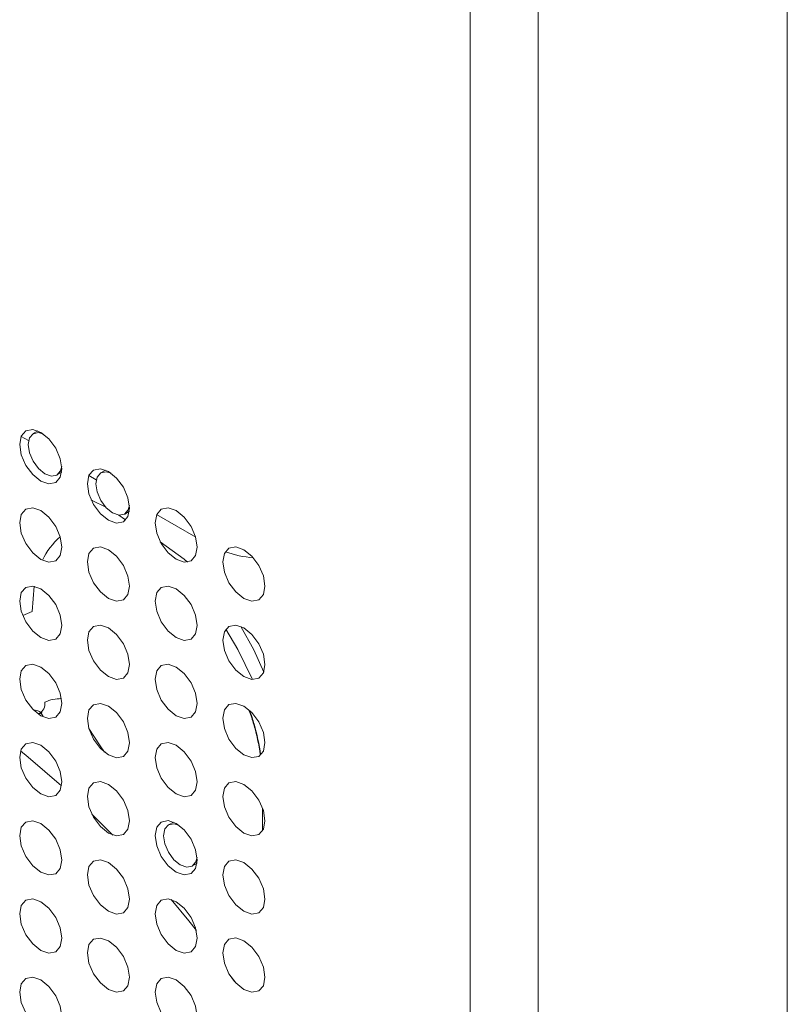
# Paper-space layout '_Isometric' of a CAD drawing. Header units: millimetres. Extents: x -1342 to 1339, y -551 to 2740.
# Tile 20 of 90: x -837 to -805, y 1074 to 1116. Entities that reach past the tile are written whole.
import ezdxf

# ---------------------------------------------------------------- set-up
doc = ezdxf.new("R2010")
doc.units = ezdxf.units.MM

psp = doc.layouts.new('_Isometric')

# ---------------------------------------------------------------- linework, layer by layer
at = {"color": 144, "linetype": 'Continuous', "lineweight": 18}
for p, q in [((-805.011, 639.202), (-805.011, 1349.592)), ((-818.267, 632.969), (-818.267, 1343.358)), ((-815.414, 1343.373), (-815.414, 632.983)), ((-836.318, 1098.401), (-836.518, 1098.291)), ((-837.018, 1098.175), (-836.714, 1098)), ((-835.523, 1096.566), (-835.327, 1096.685)), ((-833.49, 1096.768), (-833.69, 1096.658)), ((-834.189, 1096.543), (-833.885, 1096.367)), ((-832.694, 1094.934), (-832.499, 1095.052)), ((-831.361, 1094.91), (-829.726, 1093.966)), ((-836.56, 1090.863), (-836.471, 1091.917)), ((-836.56, 1090.863), (-836.95, 1090.692)), ((-836.159, 1086.643), (-836.277, 1086.697)), ((-826.934, 1082.648), (-826.934, 1081.706)), ((-833.193, 1081.528), (-834.065, 1082.399)), ((-830.661, 1082.071), (-830.861, 1081.961)), ((-829.866, 1080.236), (-829.671, 1080.354)), ((-828.109, 1075.413), (-828.328, 1075.72))]:
    psp.add_line(p, q, dxfattribs=at)
at = {"color": 144, "linetype": 'Continuous', "lineweight": 18, "flags": 128}
for points in [[(-835.319, 1096.816), (-835.387, 1096.466), (-835.577, 1096.246), (-835.863, 1096.19), (-836.2, 1096.308), (-836.537, 1096.58), (-836.823, 1096.965), (-837.014, 1097.405), (-837.081, 1097.833), (-837.014, 1098.184), (-836.823, 1098.404), (-836.537, 1098.459), (-836.2, 1098.342), (-835.863, 1098.07), (-835.577, 1097.684), (-835.387, 1097.244), (-835.319, 1096.816)], [(-836.089, 1098.271), (-836.296, 1098.332), (-836.524, 1098.287), (-836.677, 1098.112), (-836.731, 1097.832), (-836.677, 1097.489), (-836.524, 1097.138), (-836.296, 1096.829), (-836.027, 1096.612), (-835.757, 1096.518), (-835.529, 1096.563), (-835.376, 1096.738), (-835.327, 1096.933)], [(-832.491, 1095.183), (-832.558, 1094.833), (-832.749, 1094.613), (-833.035, 1094.558), (-833.372, 1094.675), (-833.709, 1094.947), (-833.995, 1095.332), (-834.186, 1095.773), (-834.253, 1096.2), (-834.186, 1096.551), (-833.995, 1096.771), (-833.709, 1096.826), (-833.372, 1096.709), (-833.035, 1096.437), (-832.749, 1096.052), (-832.558, 1095.611), (-832.491, 1095.183)], [(-833.261, 1096.638), (-833.468, 1096.699), (-833.696, 1096.655), (-833.849, 1096.479), (-833.902, 1096.199), (-833.849, 1095.857), (-833.696, 1095.505), (-833.468, 1095.197), (-833.198, 1094.979), (-832.929, 1094.886), (-832.7, 1094.93), (-832.548, 1095.106), (-832.498, 1095.3)], [(-833.485, 1095.215), (-834.047, 1095.505), (-834.094, 1095.527)], [(-835.319, 1093.55), (-835.387, 1093.2), (-835.577, 1092.98), (-835.863, 1092.924), (-836.2, 1093.041), (-836.537, 1093.313), (-836.823, 1093.699), (-837.014, 1094.139), (-837.081, 1094.567), (-837.014, 1094.918), (-836.823, 1095.137), (-836.537, 1095.193), (-836.2, 1095.076), (-835.863, 1094.804), (-835.577, 1094.418), (-835.387, 1093.978), (-835.319, 1093.55)], [(-829.663, 1093.551), (-829.73, 1093.2), (-829.921, 1092.98), (-830.206, 1092.925), (-830.543, 1093.042), (-830.881, 1093.314), (-831.166, 1093.699), (-831.357, 1094.14), (-831.424, 1094.568), (-831.357, 1094.918), (-831.166, 1095.138), (-830.881, 1095.193), (-830.543, 1095.076), (-830.206, 1094.804), (-829.921, 1094.419), (-829.73, 1093.979), (-829.663, 1093.551)], [(-832.65, 1094.693), (-832.697, 1094.725), (-832.94, 1094.887)], [(-831.207, 1093.773), (-830.205, 1093.047), (-830.067, 1092.929)], [(-832.491, 1091.917), (-832.558, 1091.567), (-832.749, 1091.347), (-833.035, 1091.291), (-833.372, 1091.409), (-833.709, 1091.681), (-833.995, 1092.066), (-834.186, 1092.506), (-834.253, 1092.934), (-834.186, 1093.285), (-833.995, 1093.505), (-833.709, 1093.56), (-833.372, 1093.443), (-833.035, 1093.171), (-832.749, 1092.785), (-832.558, 1092.345), (-832.491, 1091.917)], [(-826.834, 1091.918), (-826.901, 1091.567), (-827.092, 1091.348), (-827.378, 1091.292), (-827.715, 1091.409), (-828.052, 1091.681), (-828.338, 1092.067), (-828.529, 1092.507), (-828.596, 1092.935), (-828.529, 1093.285), (-828.338, 1093.505), (-828.052, 1093.561), (-827.715, 1093.443), (-827.378, 1093.171), (-827.092, 1092.786), (-826.901, 1092.346), (-826.834, 1091.918)], [(-835.319, 1090.284), (-835.387, 1089.933), (-835.577, 1089.714), (-835.863, 1089.658), (-836.2, 1089.775), (-836.537, 1090.047), (-836.823, 1090.433), (-837.014, 1090.873), (-837.081, 1091.301), (-837.014, 1091.651), (-836.823, 1091.871), (-836.537, 1091.927), (-836.2, 1091.81), (-835.863, 1091.538), (-835.577, 1091.152), (-835.387, 1090.712), (-835.319, 1090.284)], [(-829.663, 1090.285), (-829.73, 1089.934), (-829.921, 1089.714), (-830.206, 1089.659), (-830.543, 1089.776), (-830.881, 1090.048), (-831.166, 1090.433), (-831.357, 1090.874), (-831.424, 1091.301), (-831.357, 1091.652), (-831.166, 1091.872), (-830.881, 1091.927), (-830.543, 1091.81), (-830.206, 1091.538), (-829.921, 1091.153), (-829.73, 1090.712), (-829.663, 1090.285)], [(-832.491, 1088.651), (-832.558, 1088.301), (-832.749, 1088.081), (-833.035, 1088.025), (-833.372, 1088.143), (-833.709, 1088.415), (-833.995, 1088.8), (-834.186, 1089.24), (-834.253, 1089.668), (-834.186, 1090.019), (-833.995, 1090.238), (-833.709, 1090.294), (-833.372, 1090.177), (-833.035, 1089.905), (-832.749, 1089.519), (-832.558, 1089.079), (-832.491, 1088.651)], [(-826.834, 1088.652), (-826.901, 1088.301), (-827.092, 1088.081), (-827.378, 1088.026), (-827.715, 1088.143), (-828.052, 1088.415), (-828.338, 1088.801), (-828.529, 1089.241), (-828.596, 1089.669), (-828.529, 1090.019), (-828.338, 1090.239), (-828.052, 1090.294), (-827.715, 1090.177), (-827.378, 1089.905), (-827.092, 1089.52), (-826.901, 1089.08), (-826.834, 1088.652)], [(-827.35, 1088.024), (-827.965, 1089.273), (-828.462, 1090.131)], [(-827.835, 1090.237), (-827.298, 1089.259), (-826.887, 1088.335)], [(-835.319, 1087.018), (-835.387, 1086.667), (-835.577, 1086.448), (-835.863, 1086.392), (-836.2, 1086.509), (-836.537, 1086.781), (-836.823, 1087.167), (-837.014, 1087.607), (-837.081, 1088.035), (-837.014, 1088.385), (-836.823, 1088.605), (-836.537, 1088.661), (-836.2, 1088.543), (-835.863, 1088.271), (-835.577, 1087.886), (-835.387, 1087.446), (-835.319, 1087.018)], [(-829.663, 1087.018), (-829.73, 1086.668), (-829.921, 1086.448), (-830.206, 1086.393), (-830.543, 1086.51), (-830.881, 1086.782), (-831.166, 1087.167), (-831.357, 1087.607), (-831.424, 1088.035), (-831.357, 1088.386), (-831.166, 1088.606), (-830.881, 1088.661), (-830.543, 1088.544), (-830.206, 1088.272), (-829.921, 1087.887), (-829.73, 1087.446), (-829.663, 1087.018)], [(-832.491, 1085.385), (-832.558, 1085.034), (-832.749, 1084.815), (-833.035, 1084.759), (-833.372, 1084.876), (-833.709, 1085.148), (-833.995, 1085.534), (-834.186, 1085.974), (-834.253, 1086.402), (-834.186, 1086.753), (-833.995, 1086.972), (-833.709, 1087.028), (-833.372, 1086.911), (-833.035, 1086.639), (-832.749, 1086.253), (-832.558, 1085.813), (-832.491, 1085.385)], [(-826.834, 1085.386), (-826.901, 1085.035), (-827.092, 1084.815), (-827.378, 1084.76), (-827.715, 1084.877), (-828.052, 1085.149), (-828.338, 1085.534), (-828.529, 1085.975), (-828.596, 1086.403), (-828.529, 1086.753), (-828.338, 1086.973), (-828.052, 1087.028), (-827.715, 1086.911), (-827.378, 1086.639), (-827.092, 1086.254), (-826.901, 1085.813), (-826.834, 1085.386)], [(-834.189, 1085.984), (-833.752, 1085.298), (-833.535, 1084.988)], [(-835.319, 1083.752), (-835.387, 1083.401), (-835.577, 1083.181), (-835.863, 1083.126), (-836.2, 1083.243), (-836.537, 1083.515), (-836.823, 1083.9), (-837.014, 1084.341), (-837.081, 1084.769), (-837.014, 1085.119), (-836.823, 1085.339), (-836.537, 1085.394), (-836.2, 1085.277), (-835.863, 1085.005), (-835.577, 1084.62), (-835.387, 1084.18), (-835.319, 1083.752)], [(-829.663, 1083.752), (-829.73, 1083.402), (-829.921, 1083.182), (-830.206, 1083.126), (-830.543, 1083.244), (-830.881, 1083.516), (-831.166, 1083.901), (-831.357, 1084.341), (-831.424, 1084.769), (-831.357, 1085.12), (-831.166, 1085.339), (-830.881, 1085.395), (-830.543, 1085.278), (-830.206, 1085.006), (-829.921, 1084.62), (-829.73, 1084.18), (-829.663, 1083.752)], [(-835.332, 1083.585), (-836.728, 1084.787), (-837.043, 1085.043)], [(-832.491, 1082.119), (-832.558, 1081.768), (-832.749, 1081.549), (-833.035, 1081.493), (-833.372, 1081.61), (-833.709, 1081.882), (-833.995, 1082.268), (-834.186, 1082.708), (-834.253, 1083.136), (-834.186, 1083.486), (-833.995, 1083.706), (-833.709, 1083.762), (-833.372, 1083.644), (-833.035, 1083.372), (-832.749, 1082.987), (-832.558, 1082.547), (-832.491, 1082.119)], [(-826.834, 1082.119), (-826.901, 1081.769), (-827.092, 1081.549), (-827.378, 1081.494), (-827.715, 1081.611), (-828.052, 1081.883), (-828.338, 1082.268), (-828.529, 1082.708), (-828.596, 1083.136), (-828.529, 1083.487), (-828.338, 1083.707), (-828.052, 1083.762), (-827.715, 1083.645), (-827.378, 1083.373), (-827.092, 1082.988), (-826.901, 1082.547), (-826.834, 1082.119)], [(-835.319, 1080.485), (-835.387, 1080.135), (-835.577, 1079.915), (-835.863, 1079.86), (-836.2, 1079.977), (-836.537, 1080.249), (-836.823, 1080.634), (-837.014, 1081.075), (-837.081, 1081.502), (-837.014, 1081.853), (-836.823, 1082.073), (-836.537, 1082.128), (-836.2, 1082.011), (-835.863, 1081.739), (-835.577, 1081.354), (-835.387, 1080.913), (-835.319, 1080.485)], [(-829.663, 1080.486), (-829.73, 1080.135), (-829.921, 1079.916), (-830.206, 1079.86), (-830.543, 1079.977), (-830.881, 1080.249), (-831.166, 1080.635), (-831.357, 1081.075), (-831.424, 1081.503), (-831.357, 1081.854), (-831.166, 1082.073), (-830.881, 1082.129), (-830.543, 1082.012), (-830.206, 1081.74), (-829.921, 1081.354), (-829.73, 1080.914), (-829.663, 1080.486)], [(-830.432, 1081.941), (-830.639, 1082.001), (-830.868, 1081.957), (-831.02, 1081.781), (-831.074, 1081.501), (-831.02, 1081.159), (-830.868, 1080.807), (-830.639, 1080.499), (-830.37, 1080.282), (-830.1, 1080.188), (-829.872, 1080.232), (-829.719, 1080.408), (-829.67, 1080.602)], [(-832.491, 1078.853), (-832.558, 1078.502), (-832.749, 1078.282), (-833.035, 1078.227), (-833.372, 1078.344), (-833.709, 1078.616), (-833.995, 1079.001), (-834.186, 1079.442), (-834.253, 1079.87), (-834.186, 1080.22), (-833.995, 1080.44), (-833.709, 1080.495), (-833.372, 1080.378), (-833.035, 1080.106), (-832.749, 1079.721), (-832.558, 1079.281), (-832.491, 1078.853)], [(-826.834, 1078.853), (-826.901, 1078.503), (-827.092, 1078.283), (-827.378, 1078.227), (-827.715, 1078.345), (-828.052, 1078.617), (-828.338, 1079.002), (-828.529, 1079.442), (-828.596, 1079.87), (-828.529, 1080.221), (-828.338, 1080.44), (-828.052, 1080.496), (-827.715, 1080.379), (-827.378, 1080.107), (-827.092, 1079.721), (-826.901, 1079.281), (-826.834, 1078.853)], [(-835.319, 1077.219), (-835.387, 1076.869), (-835.577, 1076.649), (-835.863, 1076.593), (-836.2, 1076.711), (-836.537, 1076.983), (-836.823, 1077.368), (-837.014, 1077.808), (-837.081, 1078.236), (-837.014, 1078.587), (-836.823, 1078.807), (-836.537, 1078.862), (-836.2, 1078.745), (-835.863, 1078.473), (-835.577, 1078.087), (-835.387, 1077.647), (-835.319, 1077.219)], [(-829.663, 1077.22), (-829.73, 1076.869), (-829.921, 1076.65), (-830.206, 1076.594), (-830.543, 1076.711), (-830.881, 1076.983), (-831.166, 1077.369), (-831.357, 1077.809), (-831.424, 1078.237), (-831.357, 1078.587), (-831.166, 1078.807), (-830.881, 1078.863), (-830.543, 1078.745), (-830.206, 1078.473), (-829.921, 1078.088), (-829.73, 1077.648), (-829.663, 1077.22)], [(-829.701, 1077.54), (-830.019, 1077.94), (-830.759, 1078.839)], [(-832.491, 1075.587), (-832.558, 1075.236), (-832.749, 1075.016), (-833.035, 1074.961), (-833.372, 1075.078), (-833.709, 1075.35), (-833.995, 1075.735), (-834.186, 1076.176), (-834.253, 1076.603), (-834.186, 1076.954), (-833.995, 1077.174), (-833.709, 1077.229), (-833.372, 1077.112), (-833.035, 1076.84), (-832.749, 1076.455), (-832.558, 1076.014), (-832.491, 1075.587)], [(-826.834, 1075.587), (-826.901, 1075.236), (-827.092, 1075.017), (-827.378, 1074.961), (-827.715, 1075.078), (-828.052, 1075.35), (-828.338, 1075.736), (-828.529, 1076.176), (-828.596, 1076.604), (-828.529, 1076.955), (-828.338, 1077.174), (-828.052, 1077.23), (-827.715, 1077.113), (-827.378, 1076.841), (-827.092, 1076.455), (-826.901, 1076.015), (-826.834, 1075.587)], [(-835.319, 1073.953), (-835.387, 1073.603), (-835.577, 1073.383), (-835.863, 1073.327), (-836.2, 1073.445), (-836.537, 1073.717), (-836.823, 1074.102), (-837.014, 1074.542), (-837.081, 1074.97), (-837.014, 1075.321), (-836.823, 1075.54), (-836.537, 1075.596), (-836.2, 1075.479), (-835.863, 1075.207), (-835.577, 1074.821), (-835.387, 1074.381), (-835.319, 1073.953)], [(-829.663, 1073.954), (-829.73, 1073.603), (-829.921, 1073.383), (-830.206, 1073.328), (-830.543, 1073.445), (-830.881, 1073.717), (-831.166, 1074.103), (-831.357, 1074.543), (-831.424, 1074.971), (-831.357, 1075.321), (-831.166, 1075.541), (-830.881, 1075.596), (-830.543, 1075.479), (-830.206, 1075.207), (-829.921, 1074.822), (-829.73, 1074.382), (-829.663, 1073.954)]]:
    psp.add_lwpolyline(points, dxfattribs=at)
at = {"color": 144, "linetype": 'Continuous', "lineweight": 18}
for centre, radius, start, end in [((-833.511, 1091.789), 2.887, 130.551, 155.1159), ((-827.001, 1097.417), 4.321, 249.862, 265.7614), ((-835.378, 1085.712), 1.512, 88.4169, 115.6159), ((-836.46, 1086.37), 0.375, 57.8772, 96.0067), ((-836.494, 1087.011), 0.467, 299.3993, 7.9302), ((-836.528, 1086.336), 0.444, 15.9363, 41.4213)]:
    psp.add_arc(centre, radius, start, end, dxfattribs=at)
at = {"color": 7, "linetype": 'Continuous', "lineweight": 25}
psp.add_open_spline([(-827.488, 1086.725), (-827.421, 1086.537), (-827.195, 1085.9), (-827.097, 1085.308), (-827.028, 1084.892)], degree=3, knots=[0, 0, 0, 0, 0.295374, 1, 1, 1, 1], dxfattribs=at)
at = {"color": 144, "linetype": 'Continuous', "lineweight": 18}
psp.add_open_spline([(-836.261, 1086.592), (-836.21, 1086.612), (-836.139, 1086.64), (-836.151, 1086.64), (-836.154, 1086.64)], degree=3, knots=[0, 0, 0, 0, 0.708638, 1, 1, 1, 1], dxfattribs=at)

doc.saveas('drawing.dxf')
